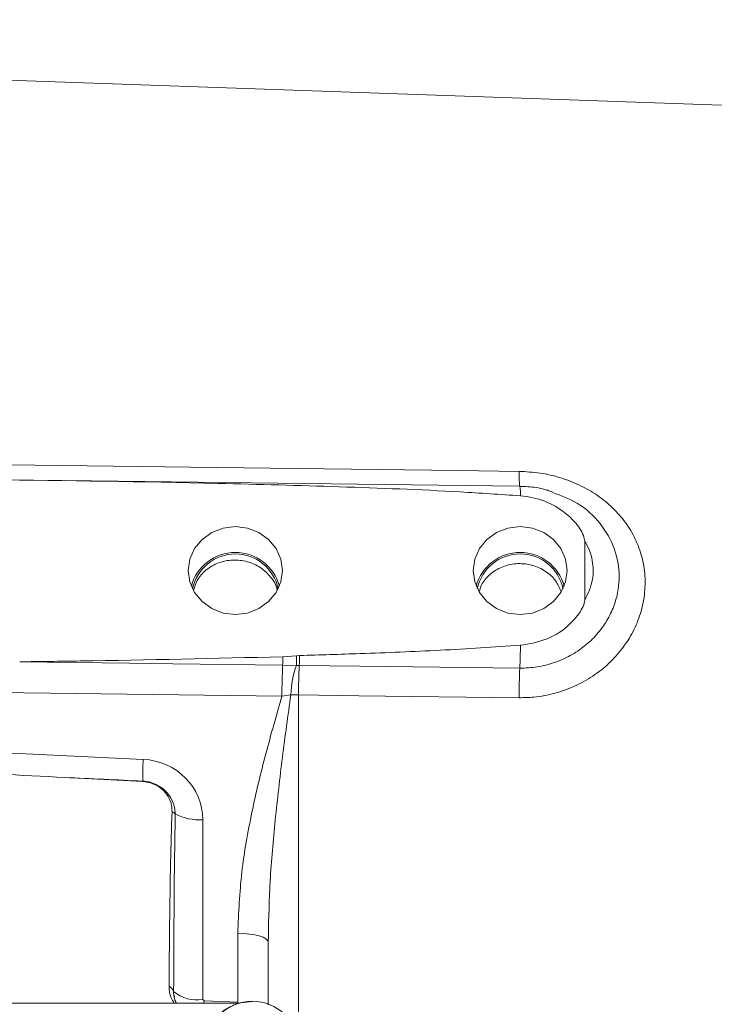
# Model space of a CAD drawing. Header units: inches. Extents: x 0.3 to 33.9, y 0.2 to 21.7.
# Tile 7 of 19: x 8.9 to 11.7, y 9.4 to 13.3. Entities that reach past the tile are written whole.
import ezdxf

# ---------------------------------------------------------------- set-up
doc = ezdxf.new("R2010")
doc.units = ezdxf.units.IN
doc.header["$MEASUREMENT"] = 0
doc.layers.add('SLD-0', color=7, linetype='Continuous', lineweight=15)
doc.styles.add('SLDTEXTSTYLE0', font='TXT', dxfattribs={"width": 0.75})
doc.dimstyles.new('SLDDIMSTYLE0', dxfattribs={"dimtxt": 0.25, "dimasz": 0.13, "dimexe": 0, "dimexo": 0.0625, "dimgap": 0.0625, "dimtad": 0, "dimtih": 1, "dimtoh": 1, "dimrnd": 1e-09, "dimzin": 12, "dimdsep": 46, "dimtxsty": 'SLDTEXTSTYLE0', "dimsah": 1, "dimcen": 0.09, "dimadec": 0, "dimazin": 3, "dimtfac": 1, "dimtofl": 0, "dimtmove": 0, "dimatfit": 3, "dimfxl": 1, "dimfrac": 2, "dimtolj": 1, "dimtzin": 12, "dimarcsym": 0})

# ---------------------------------------------------------------- blocks, each defined once
blk = doc.blocks.new('_D_8')
at = {"layer": 'SLD-0'}
for p, q in [((12.6831, 12.1594), (12.6831, 14.0317)), ((9.8496, 13.9435), (9.7988, 13.9435)), ((9.7988, 13.9435), (9.7988, 13.5467)), ((10.9925, 13.9435), (11.0433, 13.9435)), ((11.0433, 13.9435), (11.0433, 13.5467)), ((8.159, 13.9067), (9.7101, 13.9067)), ((12.6831, 13.9067), (11.132, 13.9067)), ((9.7988, 13.5467), (9.8496, 13.5467)), ((11.0433, 13.5467), (10.9925, 13.5467))]:
    blk.add_line(p, q, dxfattribs=at)
for points in [[(8.159, 13.9067), (8.289, 13.8867), (8.289, 13.9267)], [(12.6831, 13.9067), (12.5531, 13.9267), (12.5531, 13.8867)]]:
    blk.add_solid(points, dxfattribs=at)
at = {"layer": 'SLD-0', "char_height": 0.25, "attachment_point": 1, "style": 'SLDTEXTSTYLE0'}
for s, insert in [('4.52', (9.9962, 14.3166, -0.8581)), ('114.91', (9.9131, 13.8689, -0.8581))]:
    blk.add_mtext(s, dxfattribs=dict(at, insert=insert))
blk = doc.blocks.new('_D_9')
at = {"layer": 'SLD-0'}
for p, q in [((15.816, 12.3304), (15.816, 15.2266)), ((11.416, 15.1384), (11.3652, 15.1384)), ((11.3652, 15.1384), (11.3652, 14.7415)), ((12.5589, 15.1384), (12.6097, 15.1384)), ((12.6097, 15.1384), (12.6097, 14.7415)), ((8.159, 15.1016), (11.2765, 15.1016)), ((15.816, 15.1016), (12.6985, 15.1016)), ((11.3652, 14.7415), (11.416, 14.7415)), ((12.6097, 14.7415), (12.5589, 14.7415))]:
    blk.add_line(p, q, dxfattribs=at)
for points in [[(8.159, 15.1016), (8.289, 15.0816), (8.289, 15.1216)], [(15.816, 15.1016), (15.686, 15.1216), (15.686, 15.0816)]]:
    blk.add_solid(points, dxfattribs=at)
at = {"layer": 'SLD-0', "char_height": 0.25, "attachment_point": 1, "style": 'SLDTEXTSTYLE0'}
for s, insert in [('7.66', (11.5627, 15.5114, -0.8581)), ('194.49', (11.4795, 15.0638, -0.8581))]:
    blk.add_mtext(s, dxfattribs=dict(at, insert=insert))

msp = doc.modelspace()

# ---------------------------------------------------------------- linework, layer by layer
at = {"color": 7, "linetype": 'Continuous', "lineweight": 15}
for p, q in [((11.7076, 12.9364), (8.159, 13.0604)), ((10.9166, 11.4239), (10.9076, 11.4252)), ((11.1658, 11.2081), (11.1658, 10.9745)), ((9.9677, 10.7496), (10.021, 10.7534)), ((10.021, 10.7534), (10.034, 10.7543)), ((9.9665, 10.7165), (10.0216, 10.7153)), ((8.159, 10.616), (9.9637, 10.5933)), ((9.9637, 10.5933), (9.999, 10.599)), ((9.999, 10.599), (10.0296, 10.598)), ((9.4133, 10.3428), (8.159, 10.4009)), ((9.1034, 10.2708), (9.4119, 10.2547)), ((9.6498, 9.3907), (9.6498, 10.1036)), ((9.7883, 9.6531), (9.7883, 9.3796)), ((9.909, 9.6186), (9.9098, 9.6425)), ((9.909, 9.3701), (9.909, 9.6186)), ((9.7979, 9.3764), (6.5103, 9.3764)), ((9.5362, 9.4076), (9.5372, 9.4008)), ((9.6546, 9.3858), (9.6498, 9.3907)), ((9.7883, 9.3796), (9.6546, 9.3858))]:
    msp.add_line(p, q, dxfattribs=at)
at = {"color": 8, "linetype": 'Continuous', "lineweight": 15}
for p, q in [((10.0296, 9.3144), (10.0296, 10.598)), ((9.6546, 9.3858), (9.6542, 9.3764)), ((9.7883, 9.3796), (9.7882, 9.3764))]:
    msp.add_line(p, q, dxfattribs=at)
at = {"color": 7, "linetype": 'Continuous', "lineweight": 15, "flags": 128}
for points in [[(10.9048, 11.4846), (10.6649, 11.4876), (9.7055, 11.5), (8.159, 11.5199)], [(10.9078, 11.4253), (10.3707, 11.4321), (9.1022, 11.4482)], [(9.779, 10.917), (9.8273, 10.9229), (9.8723, 10.9403), (9.911, 10.968), (9.9407, 11.0041), (9.9593, 11.0462), (9.9657, 11.0913), (9.9593, 11.1364), (9.9407, 11.1785), (9.911, 11.2146), (9.8723, 11.2423), (9.8273, 11.2597), (9.779, 11.2656), (9.7306, 11.2597), (9.6856, 11.2423), (9.6469, 11.2146), (9.6173, 11.1785), (9.5986, 11.1364), (9.5922, 11.0913), (9.5986, 11.0462), (9.6173, 11.0041), (9.6469, 10.968), (9.6856, 10.9403), (9.7306, 10.9229), (9.779, 10.917)], [(10.909, 10.917), (10.9573, 10.9229), (11.0023, 10.9403), (11.041, 10.968), (11.0707, 11.0041), (11.0893, 11.0462), (11.0957, 11.0913), (11.0893, 11.1364), (11.0707, 11.1785), (11.041, 11.2146), (11.0023, 11.2423), (10.9573, 11.2597), (10.909, 11.2656), (10.8606, 11.2597), (10.8156, 11.2423), (10.7769, 11.2146), (10.7473, 11.1785), (10.7286, 11.1364), (10.7222, 11.0913), (10.7286, 11.0462), (10.7473, 11.0041), (10.7769, 10.968), (10.8156, 10.9403), (10.8606, 10.9229), (10.909, 10.917)], [(8.9232, 10.7295), (9.3583, 10.7241), (9.5312, 10.7219), (9.9665, 10.7165)], [(10.0325, 10.7155), (10.2723, 10.7125), (10.9076, 10.7046)], [(10.0296, 10.598), (10.2694, 10.595), (10.9048, 10.5871)], [(9.7883, 9.6531), (9.8121, 9.6522), (9.8348, 9.6501), (9.8557, 9.6469), (9.8739, 9.6426), (9.8888, 9.6374), (9.8999, 9.6315), (9.9067, 9.6252), (9.909, 9.6186)]]:
    msp.add_lwpolyline(points, dxfattribs=at)
at = {"color": 8, "linetype": 'Continuous', "lineweight": 15}
for centre, radius, start, end in [((11.2282, 11.4692), 0.3238, 177.2846, 187.8447), ((10.7428, 11.396), 0.1676, 357.0888, 10.0721)]:
    msp.add_arc(centre, radius, start, end, dxfattribs=at)
at = {"color": 7, "linetype": 'Continuous', "lineweight": 15}
for centre, radius, start, end in [((9.779, 10.9821), 0.181, 15.2306, 164.7694), ((9.779, 10.9835), 0.1737, 11.8445, 168.1555), ((10.909, 10.9821), 0.181, 15.2306, 164.7694), ((10.909, 10.9835), 0.1737, 11.8445, 168.1555), ((8.4111, 10.8206), 2.4992, 357.3388, 359.4152), ((8.2257, 10.8), 1.7428, 357.255, 358.3459), ((9.145, 10.7204), 0.8766, 359.6626, 2.1531), ((8.325, 10.8009), 1.7096, 357.1369, 358.4365), ((12.8951, 10.59), 2.9313, 177.527, 179.9357), ((10.36, 10.5892), 0.3611, 159.5592, 178.4388), ((12.7951, 10.5894), 2.7655, 177.3867, 179.8234), ((13.664, 10.5785), 2.7593, 177.3806, 179.8217), ((10.4656, 10.2805), 1.0542, 176.6087, 181.3049), ((9.3955, 10.2541), 0.0164, 2.1084, 8.4175), ((9.5009, 10.0891), 0.054, 43.3778, 60.3959), ((9.6358, 10.3133), 0.2102, 242.9163, 273.8074), ((9.5031, 9.4138), 0.0321, 15.2535, 66.7496), ((9.6257, 9.53), 0.1414, 229.6466, 279.8158), ((9.846, 9.1983), 0.1852, 2.9034, 177.0966)]:
    msp.add_arc(centre, radius, start, end, dxfattribs=at)
for centre, major_axis, ratio, start_param, end_param in [((10.496, 10.326), (3.1511, -0.1027), 0.035536, 3.878034, 4.255791), ((9.4048, 10.1067), (0.2415, -0.0428), 0.962793, 0.168803, 1.704693), ((42.3859, 8.8508), (75.3191, -3.441), 0.001485, 4.254756, 4.259315), ((9.654, 9.2139), (-0.0043, 2.6055), 0.046027, 1.212987, 1.490656)]:
    msp.add_ellipse(centre, major_axis=major_axis, ratio=ratio, start_param=start_param, end_param=end_param, dxfattribs=at)
for points, knots in [([(10.9048, 10.5871), (10.9245, 10.5875), (10.9722, 10.5884), (11.0467, 10.6028), (11.1256, 10.6306), (11.1982, 10.671), (11.2624, 10.7217), (11.3163, 10.7817), (11.3587, 10.8484), (11.3881, 10.9203), (11.4043, 10.9953), (11.4061, 11.0711), (11.394, 11.146), (11.3675, 11.2172), (11.3283, 11.2831), (11.277, 11.3414), (11.2156, 11.3914), (11.1457, 11.4314), (11.0692, 11.461), (10.9881, 11.4801), (10.9326, 11.4831), (10.9048, 11.4846)], [0, 0, 0, 0, 0.038378, 0.09291, 0.14744, 0.201566, 0.255685, 0.308751, 0.361806, 0.414177, 0.466541, 0.51909, 0.571642, 0.624715, 0.677797, 0.731116, 0.784444, 0.838115, 0.891792, 0.945895, 1, 1, 1, 1]), ([(10.9102, 11.3875), (10.8304, 11.393), (10.591, 11.4094), (10.1912, 11.424), (9.5707, 11.4416), (9.1099, 11.4477), (8.8092, 11.4518)], [0, 0, 0, 0, 0.114166, 0.342488, 0.570881, 1, 1, 1, 1]), ([(11.0389, 11.4023), (11.028, 11.4061), (10.9961, 11.4172), (10.9515, 11.4244), (10.9186, 11.4241), (10.9078, 11.424)], [0, 0, 0, 0, 0.260261, 0.759147, 1, 1, 1, 1]), ([(11.021, 11.4083), (11.0195, 11.4091), (11.017, 11.4104), (11.0141, 11.4106), (11.0129, 11.4107)], [0, 0, 0, 0, 0.5779284, 1, 1, 1, 1]), ([(11.1658, 11.2081), (11.164, 11.2153), (11.1572, 11.244), (11.12, 11.2945), (11.0529, 11.3491), (10.9757, 11.3794), (10.9268, 11.3855), (10.9102, 11.3875)], [0, 0, 0, 0, 0.070467, 0.277117, 0.563291, 0.852377, 1, 1, 1, 1]), ([(11.1658, 11.2081), (11.1723, 11.1957), (11.1916, 11.159), (11.2005, 11.1062), (11.1959, 11.0387), (11.1784, 11.0013), (11.1658, 10.9745)], [0, 0, 0, 0, 0.1693715, 0.5001378, 0.6420923, 1, 1, 1, 1]), ([(9.9443, 11.0156), (9.9442, 11.016), (9.9421, 11.0343), (9.9202, 11.0667), (9.8803, 11.1056), (9.8267, 11.1293), (9.7684, 11.1358), (9.711, 11.1243), (9.6618, 11.096), (9.6264, 11.0575), (9.6172, 11.0265), (9.6132, 11.013)], [0, 0, 0, 0, 0.003081, 0.13109, 0.259145, 0.387161, 0.515039, 0.64293, 0.771116, 0.899571, 1, 1, 1, 1]), ([(11.0703, 11.0097), (11.0644, 11.0236), (11.0513, 11.0543), (11.0108, 11.0904), (10.9583, 11.1147), (10.8999, 11.1216), (10.8424, 11.1107), (10.7931, 11.0828), (10.7586, 11.0465), (10.7496, 11.018), (10.7461, 11.0068)], [0, 0, 0, 0, 0.110539, 0.244207, 0.37784, 0.511323, 0.644808, 0.778602, 0.912691, 1, 1, 1, 1]), ([(10.9102, 10.7951), (10.9464, 10.8013), (11.0184, 10.8137), (11.1015, 10.8682), (11.1451, 10.9223), (11.1628, 10.9568), (11.1651, 10.9705), (11.1658, 10.9745)], [0, 0, 0, 0, 0.322606, 0.642638, 0.869131, 0.960935, 1, 1, 1, 1]), ([(10.034, 10.7543), (10.1139, 10.7568), (10.3, 10.7627), (10.5923, 10.774), (10.8042, 10.7881), (10.9102, 10.7951)], [0, 0, 0, 0, 0.273533, 0.636702, 1, 1, 1, 1]), ([(8.9232, 10.7295), (9.0032, 10.7306), (9.3514, 10.735), (9.6996, 10.7433), (9.9677, 10.7496)], [0, 0, 0, 0, 0.2297206, 1, 1, 1, 1]), ([(10.0216, 10.7153), (10.0232, 10.7154), (10.0268, 10.7155), (10.0305, 10.7155), (10.0325, 10.7155)], [0, 0, 0, 0, 0.448953, 1, 1, 1, 1]), ([(9.9637, 10.5933), (9.9418, 10.5172), (9.8978, 10.3649), (9.8426, 10.1326), (9.799, 9.8955), (9.7919, 9.7341), (9.7883, 9.6531)], [0, 0, 0, 0, 0.247523, 0.495355, 0.746644, 1, 1, 1, 1]), ([(9.5401, 10.1262), (9.5396, 10.135), (9.5382, 10.1579), (9.525, 10.1897), (9.5009, 10.2205), (9.4686, 10.2438), (9.436, 10.2546), (9.4165, 10.2561), (9.4117, 10.2565)], [0, 0, 0, 0, 0.133793, 0.349994, 0.507744, 0.714733, 0.929626, 1, 1, 1, 1]), ([(9.4119, 10.2547), (9.4255, 10.2527), (9.4526, 10.2487), (9.4879, 10.2271), (9.514, 10.1967), (9.5266, 10.1644), (9.5273, 10.1437), (9.5276, 10.136)], [0, 0, 0, 0, 0.215697, 0.431707, 0.649626, 0.869325, 1, 1, 1, 1]), ([(9.5276, 10.136), (9.5257, 10.0689), (9.5191, 9.8381), (9.5171, 9.6071), (9.5158, 9.4433)], [0, 0, 0, 0, 0.290691, 1, 1, 1, 1]), ([(9.5158, 9.4433), (9.5168, 9.4275), (9.5182, 9.4034), (9.5317, 9.3833), (9.5363, 9.3764)], [0, 0, 0, 0, 0.660171, 1, 1, 1, 1]), ([(9.5354, 9.4083), (9.5351, 9.4092), (9.5337, 9.4137), (9.5339, 9.4185), (9.5341, 9.4222)], [0, 0, 0, 0, 0.2044445, 1, 1, 1, 1]), ([(9.5454, 9.3764), (9.5443, 9.3782), (9.5378, 9.3883), (9.5364, 9.3992), (9.5352, 9.4082)], [0, 0, 0, 0, 0.172969, 1, 1, 1, 1]), ([(9.846, 9.3825), (9.8304, 9.3815), (9.8085, 9.3801), (9.7778, 9.3708), (9.7528, 9.3598), (9.7257, 9.3418), (9.7009, 9.3181), (9.6805, 9.2884), (9.6667, 9.257), (9.6641, 9.2353), (9.6629, 9.226)], [0, 0, 0, 0, 0.172922, 0.24239, 0.357805, 0.478298, 0.608473, 0.746039, 0.890792, 1, 1, 1, 1])]:
    msp.add_open_spline(points, degree=3, knots=knots, dxfattribs=at)
at = {"color": 8, "linetype": 'Continuous', "lineweight": 15}
for points, knots in [([(10.9076, 10.7046), (10.9103, 10.7045), (10.9364, 10.7044), (10.9859, 10.7092), (11.0535, 10.7273), (11.1163, 10.7568), (11.1726, 10.796), (11.2205, 10.844), (11.2582, 10.8982), (11.2848, 10.9569), (11.2989, 11.0137), (11.3046, 11.0889), (11.2883, 11.1811), (11.2299, 11.2818), (11.145, 11.3612), (11.0722, 11.3881), (11.0385, 11.4006)], [0, 0, 0, 0, 0.007441, 0.071991, 0.136539, 0.200649, 0.264757, 0.328336, 0.391907, 0.453097, 0.514279, 0.562536, 0.674818, 0.78578, 0.900507, 1, 1, 1, 1]), ([(9.9098, 9.6425), (9.9115, 9.7153), (9.915, 9.8693), (9.9367, 10.1058), (9.9649, 10.3523), (9.9876, 10.5167), (9.999, 10.599)], [0, 0, 0, 0, 0.225015, 0.475684, 0.737562, 1, 1, 1, 1])]:
    msp.add_open_spline(points, degree=3, knots=knots, dxfattribs=at)

# ---------------------------------------------------------------- dimensions: what is measured, and where the dimension line sits
at = {"layer": 'SLD-0'}
for base, p2, picture, middle in [((12.6831, 13.9067), (12.6831, 12.1094), '_D_8', (10.4211, 13.9067)), ((15.816, 15.1016), (15.816, 12.2804), '_D_9', (11.9875, 15.1016))]:
    dim = msp.add_linear_dim(base=base, p1=(8.159, 16.2639), p2=p2, dimstyle='SLDDIMSTYLE0', dxfattribs=at)
    dim.commit()
    dim.dimension.update_dxf_attribs({"geometry": picture, "text_midpoint": middle, "dimtype": 160})

doc.saveas('drawing.dxf')
